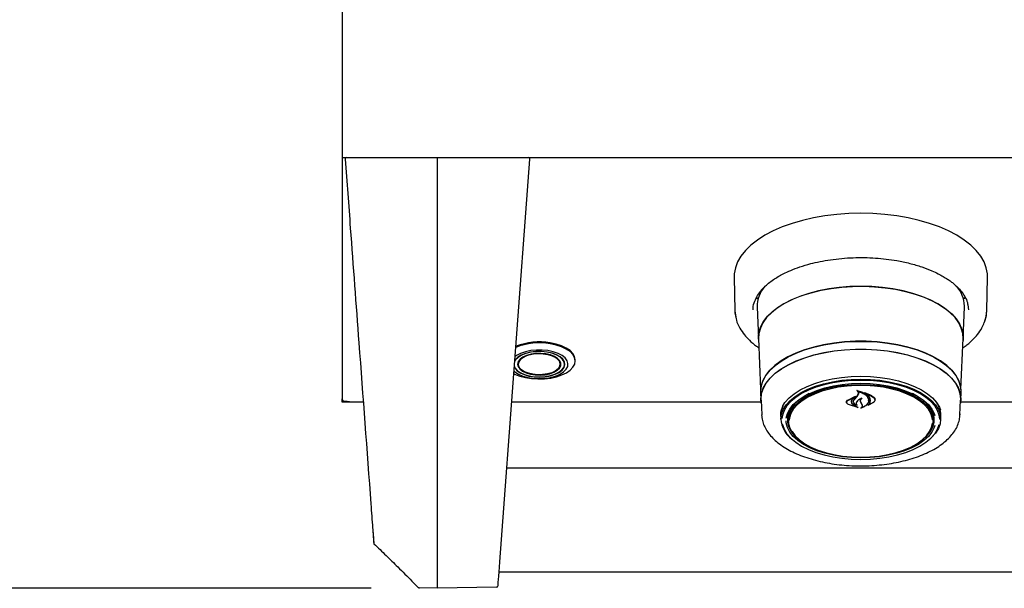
# Model space of a CAD drawing. Header units: inches. Extents: x 36 to 211, y 21 to 146.
# Tile 20 of 53: x 62 to 73, y 96 to 103. Entities that reach past the tile are written whole.
import ezdxf

# ---------------------------------------------------------------- set-up
doc = ezdxf.new("R2010")
doc.units = ezdxf.units.IN
doc.header["$LTSCALE"] = 16
doc.header["$MEASUREMENT"] = 0
doc.layers.add('FORMAT', color=7, linetype='Continuous')
doc.styles.add('SLDTEXTSTYLE0', font='TXT', dxfattribs={"width": 0.75})
doc.dimstyles.new('SLDDIMSTYLE1', dxfattribs={"dimtxt": 1.5, "dimasz": 2.08, "dimexe": 0, "dimexo": 0.0625, "dimgap": 0.375, "dimtad": 0, "dimtih": 1, "dimtoh": 1, "dimdec": 0, "dimrnd": 1e-09, "dimzin": 12, "dimdsep": 46, "dimlunit": 5, "dimtxsty": 'SLDTEXTSTYLE0', "dimsah": 1, "dimcen": 0.09, "dimadec": 0, "dimazin": 3, "dimtfac": 1, "dimtdec": 0, "dimtofl": 0, "dimtmove": 0, "dimatfit": 3, "dimfxl": 1, "dimfrac": 2, "dimtolj": 1, "dimtzin": 12, "dimarcsym": 0})

# ---------------------------------------------------------------- blocks, each defined once
blk = doc.blocks.new('_D_8')
at = {"layer": 'FORMAT'}
for p, q in [((68.35, 123.777), (50.385, 123.777)), ((52.385, 123.777), (52.385, 111.181)), ((52.385, 96.161), (52.385, 108.756)), ((65.8, 96.161), (50.385, 96.161))]:
    blk.add_line(p, q, dxfattribs=at)
for points in [[(52.385, 123.777), (52.065, 121.697), (52.705, 121.697)], [(52.385, 96.161), (52.705, 98.241), (52.065, 98.241)]]:
    blk.add_solid(points, dxfattribs=at)
at = {"layer": 'FORMAT', "insert": (51.245, 110.69), "char_height": 1.5, "attachment_point": 1, "style": 'SLDTEXTSTYLE0'}
blk.add_mtext('3B', dxfattribs=at)

msp = doc.modelspace()

# ---------------------------------------------------------------- linework, layer by layer
at = {"color": 7, "linetype": 'Continuous', "lineweight": 25}
for p, q in [((65.452, 117.082), (65.452, 101.379)), ((65.452, 101.379), (65.452, 101.356)), ((65.452, 101.356), (66.202, 101.356)), ((65.452, 101.356), (65.452, 98.447)), ((66.202, 101.356), (104.202, 101.356)), ((66.6, 101.325), (66.6, 101.356)), ((65.487, 101.337), (65.487, 101.336)), ((65.487, 101.336), (65.488, 101.335)), ((66.6, 96.462), (66.6, 101.325)), ((67.351, 96.479), (67.712, 101.335)), ((67.712, 101.336), (67.712, 101.337)), ((67.712, 101.335), (67.712, 101.336)), ((70.176, 99.912), (70.184, 99.507)), ((73.22, 99.507), (73.228, 99.912)), ((72.878, 99.782), (72.875, 99.779)), ((70.46, 99.65), (70.445, 99.677)), ((72.958, 99.677), (72.944, 99.651)), ((72.952, 99.551), (72.952, 99.564)), ((72.99, 99.579), (72.999, 99.518)), ((70.184, 99.507), (70.197, 99.428)), ((70.452, 99.551), (70.467, 99.173)), ((72.936, 99.173), (72.952, 99.551)), ((70.469, 99.172), (70.494, 98.56)), ((72.909, 98.56), (72.934, 99.172)), ((67.574, 98.894), (67.571, 98.87)), ((68.082, 98.87), (68.08, 98.894)), ((68.132, 98.862), (68.132, 98.887)), ((68.26, 98.901), (68.26, 98.913)), ((70.493, 98.524), (70.497, 98.43)), ((71.656, 98.481), (71.673, 98.508)), ((71.658, 98.475), (71.675, 98.5)), ((71.663, 98.542), (71.663, 98.532)), ((71.673, 98.508), (71.675, 98.518)), ((71.759, 98.513), (71.759, 98.506)), ((72.906, 98.43), (72.91, 98.524)), ((65.452, 98.447), (65.452, 98.444)), ((65.452, 98.405), (65.452, 98.444)), ((65.541, 98.405), (65.452, 98.405)), ((65.511, 98.413), (65.541, 98.413)), ((65.541, 98.405), (65.541, 98.413)), ((65.705, 98.405), (65.541, 98.405)), ((70.499, 98.405), (67.494, 98.405)), ((70.5, 98.43), (70.507, 98.252)), ((71.531, 98.408), (71.531, 98.405)), ((71.544, 98.431), (71.636, 98.476)), ((71.545, 98.427), (71.623, 98.464)), ((71.667, 98.341), (71.552, 98.378)), ((71.658, 98.345), (71.553, 98.378)), ((71.588, 98.414), (71.588, 98.421)), ((71.624, 98.464), (71.596, 98.439)), ((71.615, 98.415), (71.615, 98.413)), ((71.637, 98.475), (71.624, 98.466)), ((71.624, 98.464), (71.624, 98.469)), ((71.625, 98.438), (71.658, 98.475)), ((71.707, 98.392), (71.698, 98.412)), ((71.709, 98.392), (71.7, 98.41)), ((71.719, 98.369), (71.707, 98.392)), ((71.721, 98.37), (71.709, 98.392)), ((71.857, 98.404), (71.788, 98.365)), ((71.795, 98.425), (71.795, 98.428)), ((71.855, 98.402), (71.795, 98.369)), ((71.872, 98.432), (71.872, 98.436)), ((72.897, 98.252), (72.904, 98.43)), ((77.249, 98.405), (72.904, 98.405)), ((70.736, 98.245), (70.737, 98.255)), ((70.827, 98.232), (70.831, 98.272)), ((71.615, 98.37), (71.659, 98.346)), ((71.616, 98.371), (71.668, 98.342)), ((71.651, 98.372), (71.651, 98.372)), ((71.721, 98.36), (71.721, 98.371)), ((71.794, 98.37), (71.794, 98.37)), ((72.897, 98.264), (72.897, 98.252)), ((70.507, 98.243), (70.507, 98.252)), ((70.738, 98.234), (70.737, 98.243)), ((70.738, 98.234), (70.739, 98.192)), ((70.827, 98.223), (70.827, 98.232)), ((70.827, 98.223), (70.829, 98.175)), ((72.575, 98.175), (72.577, 98.223)), ((72.664, 98.192), (72.666, 98.234)), ((102.969, 97.611), (67.435, 97.611)), ((65.831, 96.711), (65.831, 96.708)), ((66.6, 96.161), (66.6, 96.462)), ((67.342, 96.361), (103.062, 96.361)), ((66.6, 96.161), (66.384, 96.165)), ((67.31, 96.173), (66.6, 96.161))]:
    msp.add_line(p, q, dxfattribs=at)
at = {"color": 7, "linetype": 'Continuous', "lineweight": 25, "flags": 128}
for points in [[(73.228, 99.912), (73.227, 99.951), (73.214, 100.023), (73.187, 100.095), (73.147, 100.165), (73.093, 100.233), (73.027, 100.298), (72.949, 100.359), (72.859, 100.417), (72.759, 100.47), (72.649, 100.518), (72.53, 100.56), (72.404, 100.597), (72.271, 100.627), (72.134, 100.651), (71.992, 100.669), (71.847, 100.679), (71.702, 100.682), (71.556, 100.679), (71.412, 100.669), (71.27, 100.651), (71.132, 100.627), (71, 100.597), (70.873, 100.56), (70.755, 100.518), (70.645, 100.47), (70.545, 100.417), (70.455, 100.359), (70.377, 100.298), (70.31, 100.233), (70.257, 100.165), (70.217, 100.095), (70.19, 100.023), (70.177, 99.951), (70.176, 99.912)], [(70.471, 99.136), (70.467, 99.185), (70.474, 99.251), (70.495, 99.316), (70.529, 99.379), (70.577, 99.44), (70.638, 99.499), (70.711, 99.553), (70.795, 99.604), (70.889, 99.65), (70.992, 99.69), (71.103, 99.725), (71.222, 99.754), (71.345, 99.776), (71.473, 99.792), (71.603, 99.801), (71.735, 99.802), (71.866, 99.797), (71.995, 99.785), (72.121, 99.766), (72.242, 99.74), (72.357, 99.709), (72.464, 99.671), (72.563, 99.628), (72.652, 99.579), (72.731, 99.527), (72.797, 99.47), (72.852, 99.41), (72.893, 99.348), (72.921, 99.283), (72.935, 99.218), (72.935, 99.152), (72.933, 99.136)], [(71.702, 99.801), (71.571, 99.798), (71.441, 99.787), (71.315, 99.77), (71.192, 99.746), (71.076, 99.716), (70.967, 99.679), (70.866, 99.638), (70.774, 99.591), (70.693, 99.539), (70.624, 99.483), (70.566, 99.424), (70.522, 99.363), (70.491, 99.299), (70.473, 99.234), (70.469, 99.172)], [(72.934, 99.172), (72.93, 99.234), (72.913, 99.299), (72.882, 99.363), (72.837, 99.424), (72.78, 99.483), (72.71, 99.539), (72.629, 99.591), (72.538, 99.638), (72.437, 99.679), (72.327, 99.716), (72.211, 99.746), (72.089, 99.77), (71.962, 99.787), (71.833, 99.798), (71.702, 99.801)], [(70.184, 99.507), (70.185, 99.481), (70.194, 99.426)], [(73.192, 99.371), (73.212, 99.438), (73.22, 99.507)], [(67.519, 98.749), (67.53, 98.743), (67.591, 98.719), (67.66, 98.701), (67.734, 98.69), (67.811, 98.685), (67.889, 98.687), (67.964, 98.696), (68.035, 98.711), (68.1, 98.733), (68.155, 98.76), (68.2, 98.792), (68.233, 98.827), (68.254, 98.864), (68.26, 98.903), (68.252, 98.942), (68.231, 98.979), (68.197, 99.014), (68.15, 99.045), (68.094, 99.072), (68.029, 99.093), (67.957, 99.108), (67.957, 99.108)], [(68.26, 98.913), (68.26, 98.915), (68.252, 98.954), (68.231, 98.991), (68.197, 99.026), (68.15, 99.057), (68.094, 99.084), (68.029, 99.105), (67.957, 99.12)], [(72.91, 98.524), (72.91, 98.536), (72.903, 98.601), (72.882, 98.666), (72.847, 98.729), (72.799, 98.79), (72.737, 98.848), (72.664, 98.902), (72.579, 98.952), (72.484, 98.997), (72.38, 99.036), (72.268, 99.07), (72.149, 99.097), (72.025, 99.118), (71.897, 99.132), (71.767, 99.139), (71.636, 99.139), (71.506, 99.132), (71.378, 99.118), (71.254, 99.097), (71.136, 99.07), (71.024, 99.036), (70.919, 98.997), (70.824, 98.952), (70.74, 98.902), (70.666, 98.848), (70.605, 98.79), (70.556, 98.729), (70.521, 98.666), (70.5, 98.601), (70.493, 98.536), (70.493, 98.524)], [(70.496, 98.55), (70.502, 98.6), (70.524, 98.665), (70.559, 98.728), (70.607, 98.789), (70.668, 98.846), (70.741, 98.9), (70.826, 98.95), (70.921, 98.995), (71.025, 99.035), (71.137, 99.068), (71.255, 99.096), (71.379, 99.116), (71.507, 99.131), (71.636, 99.138), (71.767, 99.138), (71.897, 99.131), (72.024, 99.116), (72.148, 99.096), (72.267, 99.068), (72.379, 99.035), (72.483, 98.995), (72.578, 98.95), (72.662, 98.9), (72.735, 98.846), (72.797, 98.789), (72.845, 98.728), (72.88, 98.665), (72.901, 98.6), (72.908, 98.553)], [(67.522, 98.78), (67.533, 98.771), (67.576, 98.743), (67.629, 98.72), (67.69, 98.703), (67.757, 98.692), (67.826, 98.689), (67.896, 98.692), (67.963, 98.703), (68.024, 98.72), (68.077, 98.742), (68.12, 98.77), (68.151, 98.802), (68.169, 98.835), (68.172, 98.87), (68.162, 98.905), (68.138, 98.938), (68.101, 98.968), (68.053, 98.993), (67.995, 99.013), (67.931, 99.027), (67.931, 99.027)], [(67.525, 98.828), (67.531, 98.818), (67.557, 98.787), (67.595, 98.76), (67.645, 98.737), (67.702, 98.72), (67.766, 98.71), (67.833, 98.707), (67.899, 98.712), (67.962, 98.723), (68.019, 98.741), (68.066, 98.764), (68.103, 98.792), (68.126, 98.823), (68.136, 98.857), (68.131, 98.89), (68.112, 98.922), (68.079, 98.951), (68.035, 98.976), (67.981, 98.996), (67.92, 99.009), (67.92, 99.009)], [(67.527, 98.834), (67.534, 98.818), (67.56, 98.788), (67.598, 98.761), (67.647, 98.739), (67.704, 98.722), (67.767, 98.712), (67.833, 98.709), (67.898, 98.714), (67.96, 98.725), (68.016, 98.742), (68.063, 98.765), (68.099, 98.793), (68.122, 98.824), (68.132, 98.857), (68.127, 98.89), (68.108, 98.921), (68.076, 98.95), (68.032, 98.975), (67.979, 98.994), (67.919, 99.007), (67.919, 99.007)], [(67.919, 99.007), (67.854, 99.014), (67.788, 99.013), (67.724, 99.006), (67.664, 98.991), (67.613, 98.971), (67.571, 98.945), (67.541, 98.916), (67.53, 98.898)], [(67.92, 99.009), (67.854, 99.016), (67.787, 99.015), (67.722, 99.007), (67.662, 98.993), (67.61, 98.972), (67.568, 98.946), (67.537, 98.916), (67.532, 98.909)], [(67.931, 99.027), (67.862, 99.034), (67.792, 99.034), (67.724, 99.027), (67.659, 99.013), (67.602, 98.993), (67.553, 98.968), (67.535, 98.955)], [(67.905, 98.986), (67.846, 98.992), (67.785, 98.991), (67.727, 98.982), (67.674, 98.968), (67.629, 98.947), (67.595, 98.922), (67.574, 98.894), (67.566, 98.864), (67.572, 98.834), (67.592, 98.805), (67.625, 98.78), (67.668, 98.758), (67.72, 98.743), (67.778, 98.734), (67.838, 98.732), (67.898, 98.736), (67.954, 98.748), (68.003, 98.766), (68.043, 98.789), (68.071, 98.816), (68.085, 98.845), (68.086, 98.875), (68.073, 98.905), (68.047, 98.932), (68.009, 98.955), (67.96, 98.974), (67.905, 98.986)], [(67.75, 98.742), (67.696, 98.754), (67.649, 98.772), (67.611, 98.795), (67.585, 98.822), (67.572, 98.851), (67.573, 98.88), (67.588, 98.909), (67.615, 98.936), (67.654, 98.958), (67.702, 98.975), (67.757, 98.987), (67.816, 98.992), (67.875, 98.989), (67.931, 98.98), (67.982, 98.965), (68.025, 98.945), (68.057, 98.919), (68.076, 98.891), (68.082, 98.862), (68.075, 98.832), (68.054, 98.805), (68.02, 98.78), (67.976, 98.76), (67.925, 98.746), (67.867, 98.738), (67.808, 98.736), (67.75, 98.742)], [(67.903, 98.983), (67.843, 98.989), (67.782, 98.987), (67.723, 98.978), (67.671, 98.962), (67.628, 98.941), (67.596, 98.914), (67.577, 98.885), (67.573, 98.855), (67.584, 98.825), (67.609, 98.797), (67.647, 98.773), (67.695, 98.754), (67.75, 98.741), (67.811, 98.735), (67.872, 98.737), (67.93, 98.746), (67.983, 98.762), (68.026, 98.783), (68.058, 98.809), (68.076, 98.839), (68.08, 98.869), (68.069, 98.899), (68.044, 98.927), (68.007, 98.951), (67.959, 98.97), (67.903, 98.983)], [(70.501, 98.393), (70.497, 98.443), (70.504, 98.508), (70.525, 98.572), (70.56, 98.635), (70.608, 98.696), (70.669, 98.753), (70.743, 98.807), (70.827, 98.857), (70.922, 98.902), (71.026, 98.941), (71.137, 98.975), (71.256, 99.002), (71.379, 99.023), (71.507, 99.037), (71.637, 99.044), (71.767, 99.044), (71.897, 99.037), (72.024, 99.023), (72.148, 99.002), (72.266, 98.975), (72.378, 98.941), (72.482, 98.902), (72.576, 98.857), (72.661, 98.807), (72.734, 98.753), (72.795, 98.696), (72.843, 98.635), (72.878, 98.572), (72.899, 98.508), (72.907, 98.443), (72.903, 98.393)], [(70.5, 98.43), (70.499, 98.443), (70.506, 98.508), (70.527, 98.572), (70.562, 98.635), (70.61, 98.695), (70.671, 98.753), (70.744, 98.806), (70.829, 98.856), (70.923, 98.901), (71.027, 98.94), (71.138, 98.974), (71.257, 99.001), (71.38, 99.022), (71.507, 99.036), (71.637, 99.043), (71.767, 99.043), (71.896, 99.036), (72.023, 99.022), (72.147, 99.001), (72.265, 98.974), (72.377, 98.94), (72.48, 98.901), (72.575, 98.856), (72.659, 98.806), (72.732, 98.753), (72.793, 98.695), (72.841, 98.635), (72.876, 98.572), (72.897, 98.508), (72.904, 98.443), (72.904, 98.43)], [(70.739, 98.201), (70.746, 98.259), (70.767, 98.317), (70.802, 98.372), (70.849, 98.425), (70.909, 98.475), (70.981, 98.521), (71.063, 98.562), (71.155, 98.598), (71.254, 98.628), (71.36, 98.652), (71.471, 98.669), (71.586, 98.679), (71.702, 98.683), (71.818, 98.679), (71.932, 98.669), (72.043, 98.652), (72.149, 98.628), (72.249, 98.598), (72.34, 98.562), (72.422, 98.521), (72.494, 98.475), (72.554, 98.425), (72.602, 98.372), (72.636, 98.317), (72.657, 98.259), (72.664, 98.201), (72.657, 98.143), (72.636, 98.086), (72.602, 98.031), (72.554, 97.978), (72.535, 97.96)], [(71.702, 98.668), (71.587, 98.665), (71.474, 98.654), (71.364, 98.637), (71.259, 98.614), (71.16, 98.584), (71.07, 98.548), (70.988, 98.508), (70.917, 98.462), (70.858, 98.413), (70.811, 98.361), (70.776, 98.306), (70.756, 98.249), (70.749, 98.208)], [(70.757, 98.354), (70.788, 98.402), (70.837, 98.456), (70.898, 98.507), (70.971, 98.553), (71.054, 98.595), (71.147, 98.631), (71.248, 98.662), (71.355, 98.686), (71.468, 98.703), (71.584, 98.714), (71.702, 98.718), (71.82, 98.714), (71.936, 98.703), (72.048, 98.686), (72.156, 98.662), (72.257, 98.631), (72.35, 98.595), (72.433, 98.553), (72.506, 98.507), (72.567, 98.456), (72.615, 98.402), (72.65, 98.346), (72.664, 98.314)], [(70.804, 98.211), (70.804, 98.211), (70.818, 98.267), (70.846, 98.322), (70.888, 98.375), (70.942, 98.424), (71.009, 98.47), (71.086, 98.511), (71.173, 98.547), (71.268, 98.577), (71.371, 98.601), (71.478, 98.619), (71.589, 98.629), (71.702, 98.633)], [(70.938, 97.972), (70.928, 97.981), (70.882, 98.033), (70.851, 98.086), (70.833, 98.141), (70.829, 98.197), (70.84, 98.253), (70.865, 98.308), (70.903, 98.36), (70.955, 98.41), (71.019, 98.456), (71.094, 98.497), (71.18, 98.533), (71.273, 98.564), (71.374, 98.588), (71.48, 98.606), (71.59, 98.616), (71.702, 98.62)], [(72.655, 98.2), (72.648, 98.249), (72.627, 98.306), (72.593, 98.361), (72.546, 98.413), (72.486, 98.462), (72.415, 98.508), (72.334, 98.548), (72.243, 98.584), (72.145, 98.614), (72.04, 98.637), (71.93, 98.654), (71.817, 98.665), (71.702, 98.668)], [(71.702, 98.633), (71.814, 98.629), (71.925, 98.619), (72.033, 98.601), (72.135, 98.577), (72.23, 98.547), (72.318, 98.511), (72.395, 98.47), (72.461, 98.424), (72.516, 98.375), (72.557, 98.322), (72.585, 98.267), (72.593, 98.244)], [(71.702, 98.62), (71.813, 98.616), (71.923, 98.606), (72.029, 98.588), (72.13, 98.564), (72.224, 98.533), (72.309, 98.497), (72.384, 98.456), (72.448, 98.41), (72.5, 98.36), (72.539, 98.308), (72.564, 98.253), (72.574, 98.197), (72.571, 98.141), (72.553, 98.086), (72.521, 98.033), (72.476, 97.981), (72.465, 97.972)], [(71.079, 98.508), (71.019, 98.475), (70.954, 98.43), (70.9, 98.381), (70.859, 98.33), (70.832, 98.276), (70.818, 98.221), (70.818, 98.165), (70.832, 98.11), (70.859, 98.056), (70.9, 98.004), (70.954, 97.956), (70.983, 97.934)], [(72.565, 98.193), (72.562, 98.215), (72.544, 98.27), (72.512, 98.323), (72.468, 98.373), (72.41, 98.421), (72.341, 98.464), (72.262, 98.503), (72.173, 98.536), (72.077, 98.563), (71.974, 98.584), (71.867, 98.598), (71.757, 98.605), (71.646, 98.605), (71.537, 98.598), (71.43, 98.584), (71.327, 98.563), (71.231, 98.536), (71.142, 98.503), (71.062, 98.464), (70.993, 98.421), (70.936, 98.373), (70.891, 98.323), (70.86, 98.27), (70.842, 98.215), (70.839, 98.19)], [(72.421, 97.934), (72.45, 97.956), (72.503, 98.004), (72.544, 98.056), (72.572, 98.11), (72.586, 98.165), (72.586, 98.221), (72.572, 98.276), (72.544, 98.33), (72.503, 98.381), (72.45, 98.43), (72.384, 98.475), (72.324, 98.508)], [(70.737, 98.243), (70.744, 98.302), (70.762, 98.352)], [(72.573, 98.272), (72.577, 98.232), (72.577, 98.223)], [(70.754, 98.143), (70.756, 98.134), (70.776, 98.078), (70.811, 98.023), (70.858, 97.97), (70.917, 97.921), (70.988, 97.876), (71.07, 97.835), (71.16, 97.8), (71.259, 97.77), (71.364, 97.746), (71.474, 97.729), (71.587, 97.719), (71.702, 97.715), (71.817, 97.719), (71.93, 97.729), (72.04, 97.746), (72.145, 97.77), (72.243, 97.8), (72.334, 97.835), (72.415, 97.876), (72.486, 97.921), (72.546, 97.97), (72.593, 98.023), (72.627, 98.078), (72.648, 98.134)], [(72.593, 98.122), (72.585, 98.099), (72.557, 98.044), (72.516, 97.992), (72.461, 97.942), (72.395, 97.896), (72.318, 97.855), (72.23, 97.819), (72.135, 97.789), (72.033, 97.765), (71.925, 97.747), (71.814, 97.737), (71.702, 97.733), (71.589, 97.737), (71.478, 97.747), (71.371, 97.765), (71.268, 97.789), (71.173, 97.819), (71.086, 97.855), (71.009, 97.896), (70.942, 97.942), (70.888, 97.992), (70.846, 98.044), (70.818, 98.099), (70.804, 98.155), (70.802, 98.18)], [(70.818, 98.222), (70.825, 98.178), (70.83, 98.16)], [(71.702, 97.742), (71.812, 97.745), (71.921, 97.756), (72.026, 97.773), (72.126, 97.797), (72.218, 97.828), (72.303, 97.863), (72.377, 97.904), (72.44, 97.95), (72.492, 97.999), (72.53, 98.051), (72.555, 98.105), (72.565, 98.152)], [(72.574, 98.16), (72.579, 98.178), (72.585, 98.222)], [(70.872, 98.054), (70.874, 98.051), (70.912, 97.999), (70.963, 97.95), (71.026, 97.904), (71.101, 97.863), (71.185, 97.828), (71.278, 97.797), (71.378, 97.773), (71.483, 97.756), (71.591, 97.745), (71.702, 97.742)]]:
    msp.add_lwpolyline(points, dxfattribs=at)
at = {"color": 7, "linetype": 'Continuous', "lineweight": 25}
for centre, radius, start, end in [((65.507, 101.337), 0.02, 99.159, 180), ((67.692, 101.337), 0.02, 360, 80.8204), ((70.827, 99.554), 0.375, 138.5418, 180.3801), ((72.572, 99.551), 0.38, 1.8781, 41.9873), ((67.827, 98.348), 0.771, 80.2555, 111.5946), ((67.827, 98.357), 0.774, 80.288, 111.1648), ((68.859, 100.795), 3.63, 319.6121, 320.4034), ((72.371, 98.235), 0.295, 359.6602, 46.9), ((72.395, 98.243), 0.272, 354.1103, 39.3387), ((71.07, 98.224), 0.332, 183.8865, 232.6751), ((65.851, 96.71), 0.02, 183.6302, 224.0747), ((66.384, 96.185), 0.02, 224.9312, 269.0004), ((67.309, 96.193), 0.02, 271.1412, 355.75)]:
    msp.add_arc(centre, radius, start, end, dxfattribs=at)
msp.add_ellipse((67.379, 96.865), major_axis=(0.05, 0.673), ratio=0.000003, start_param=3.135578, end_param=4.102542, dxfattribs=at)
for points, knots in [([(65.488, 101.335), (65.508, 101.058), (65.563, 100.32), (65.666, 98.934), (65.756, 97.728), (65.811, 96.982), (65.818, 96.884)], [0, 0, 0, 0, 0.186695, 0.496993, 0.934008, 1, 1, 1, 1]), ([(70.417, 99.603), (70.426, 99.628), (70.443, 99.674), (70.487, 99.738), (70.55, 99.808), (70.64, 99.881), (70.751, 99.946), (70.859, 99.996), (70.969, 100.038), (71.088, 100.074), (71.212, 100.102), (71.337, 100.124), (71.471, 100.139), (71.608, 100.148), (71.744, 100.149), (71.878, 100.144), (72.009, 100.131), (72.148, 100.111), (72.292, 100.08), (72.434, 100.039), (72.547, 99.995), (72.631, 99.956), (72.693, 99.922), (72.744, 99.891), (72.787, 99.861), (72.827, 99.828), (72.87, 99.789), (72.916, 99.739), (72.958, 99.676), (72.985, 99.621), (72.989, 99.588), (72.99, 99.579)], [0, 0, 0, 0, 0.0423698, 0.0798832, 0.1118865, 0.1678807, 0.2162664, 0.248876, 0.2854681, 0.3260423, 0.3590953, 0.3943887, 0.4313014, 0.4678784, 0.5039755, 0.539591, 0.5747234, 0.6093712, 0.6547977, 0.6993251, 0.7402817, 0.7675505, 0.7918574, 0.8132032, 0.8325555, 0.8507602, 0.8751768, 0.905781, 0.942548, 0.9854613, 1, 1, 1, 1]), ([(70.404, 99.518), (70.405, 99.546), (70.405, 99.574), (70.417, 99.603), (70.417, 99.603)], [0, 0, 0, 0, 0.985515, 1, 1, 1, 1]), ([(73.189, 99.365), (73.193, 99.375), (73.215, 99.421), (73.218, 99.469), (73.22, 99.507)], [0, 0, 0, 0, 0.222204, 1, 1, 1, 1]), ([(70.197, 99.428), (70.198, 99.416), (70.204, 99.371), (70.24, 99.3), (70.294, 99.22), (70.361, 99.147), (70.42, 99.095), (70.464, 99.066), (70.474, 99.059)], [0, 0, 0, 0, 0.083425, 0.326632, 0.538254, 0.718944, 0.93445, 1, 1, 1, 1]), ([(72.929, 99.058), (72.939, 99.065), (72.965, 99.082), (73.007, 99.116), (73.059, 99.164), (73.114, 99.226), (73.162, 99.295), (73.181, 99.343), (73.189, 99.365)], [0, 0, 0, 0, 0.076649, 0.198282, 0.360641, 0.563843, 0.807999, 1, 1, 1, 1]), ([(71.656, 98.544), (71.656, 98.544), (71.655, 98.544), (71.655, 98.544), (71.655, 98.545), (71.655, 98.545), (71.655, 98.545), (71.656, 98.545), (71.656, 98.545), (71.656, 98.545), (71.656, 98.545), (71.656, 98.545)], [0, 0, 0, 0, 0.122958, 0.245848, 0.370364, 0.495902, 0.620786, 0.743612, 0.86394, 0.982468, 1, 1, 1, 1]), ([(71.656, 98.545), (71.675, 98.541), (71.713, 98.531), (71.759, 98.503), (71.782, 98.477), (71.789, 98.462), (71.79, 98.46)], [0, 0, 0, 0, 0.296384, 0.623257, 0.953009, 1, 1, 1, 1]), ([(71.663, 98.539), (71.663, 98.539), (71.661, 98.541), (71.658, 98.543), (71.656, 98.544)], [0, 0, 0, 0, 0.049887, 1, 1, 1, 1]), ([(71.665, 98.533), (71.664, 98.533), (71.664, 98.533), (71.664, 98.533), (71.664, 98.533), (71.663, 98.533), (71.663, 98.532), (71.663, 98.532), (71.663, 98.532), (71.663, 98.532), (71.664, 98.532)], [0, 0, 0, 0, 0.125682, 0.251371, 0.377027, 0.503505, 0.631368, 0.760594, 0.890567, 1, 1, 1, 1]), ([(71.675, 98.5), (71.676, 98.504), (71.679, 98.511), (71.675, 98.522), (71.668, 98.528), (71.664, 98.531), (71.664, 98.532)], [0, 0, 0, 0, 0.322031, 0.64419, 0.966616, 1, 1, 1, 1]), ([(71.665, 98.533), (71.683, 98.528), (71.72, 98.518), (71.765, 98.49), (71.781, 98.466), (71.788, 98.455)], [0, 0, 0, 0, 0.321882, 0.666054, 1, 1, 1, 1]), ([(71.747, 98.518), (71.747, 98.518), (71.747, 98.518), (71.747, 98.518), (71.747, 98.518), (71.747, 98.519), (71.747, 98.519), (71.747, 98.519), (71.748, 98.519), (71.748, 98.519), (71.748, 98.519), (71.748, 98.519)], [0, 0, 0, 0, 0.1174, 0.234738, 0.353577, 0.473635, 0.593524, 0.711905, 0.828134, 0.942556, 1, 1, 1, 1]), ([(71.814, 98.409), (71.816, 98.422), (71.818, 98.449), (71.794, 98.486), (71.766, 98.508), (71.748, 98.517), (71.747, 98.518)], [0, 0, 0, 0, 0.3243466, 0.6486972, 0.9725877, 1, 1, 1, 1]), ([(71.748, 98.519), (71.774, 98.51), (71.815, 98.496), (71.845, 98.475), (71.857, 98.467)], [0, 0, 0, 0, 0.635991, 1, 1, 1, 1]), ([(71.761, 98.506), (71.76, 98.506), (71.76, 98.506), (71.76, 98.506), (71.76, 98.506), (71.759, 98.506), (71.759, 98.506), (71.759, 98.506), (71.759, 98.505), (71.759, 98.505), (71.759, 98.505), (71.759, 98.505)], [0, 0, 0, 0, 0.116355, 0.232718, 0.349012, 0.465942, 0.584001, 0.703207, 0.823076, 0.942819, 1, 1, 1, 1]), ([(71.816, 98.407), (71.817, 98.419), (71.819, 98.444), (71.798, 98.479), (71.772, 98.497), (71.759, 98.505)], [0, 0, 0, 0, 0.3488037, 0.6976545, 1, 1, 1, 1]), ([(71.761, 98.506), (71.786, 98.497), (71.821, 98.484), (71.848, 98.466), (71.855, 98.461)], [0, 0, 0, 0, 0.718758, 1, 1, 1, 1]), ([(71.552, 98.378), (71.547, 98.381), (71.537, 98.387), (71.53, 98.399), (71.528, 98.411), (71.533, 98.423), (71.54, 98.429), (71.544, 98.431)], [0, 0, 0, 0, 0.206317, 0.412583, 0.61997, 0.827569, 1, 1, 1, 1]), ([(71.553, 98.378), (71.548, 98.381), (71.539, 98.386), (71.532, 98.397), (71.53, 98.408), (71.535, 98.419), (71.542, 98.424), (71.545, 98.427)], [0, 0, 0, 0, 0.2056594, 0.4113966, 0.6177773, 0.8242817, 1, 1, 1, 1]), ([(71.596, 98.439), (71.592, 98.432), (71.587, 98.423), (71.586, 98.414), (71.586, 98.412)], [0, 0, 0, 0, 0.775744, 1, 1, 1, 1]), ([(71.586, 98.412), (71.587, 98.405), (71.589, 98.392), (71.602, 98.378), (71.612, 98.372), (71.615, 98.37)], [0, 0, 0, 0, 0.427058, 0.854256, 1, 1, 1, 1]), ([(71.598, 98.442), (71.594, 98.435), (71.589, 98.426), (71.588, 98.416), (71.588, 98.414)], [0, 0, 0, 0, 0.779129, 1, 1, 1, 1]), ([(71.588, 98.414), (71.589, 98.407), (71.591, 98.394), (71.604, 98.379), (71.614, 98.373), (71.616, 98.371)], [0, 0, 0, 0, 0.429095, 0.858259, 1, 1, 1, 1]), ([(71.654, 98.367), (71.647, 98.371), (71.632, 98.378), (71.617, 98.395), (71.611, 98.414), (71.615, 98.431), (71.621, 98.44), (71.624, 98.443)], [0, 0, 0, 0, 0.1990292, 0.4256165, 0.654006, 0.8841002, 1, 1, 1, 1]), ([(71.649, 98.371), (71.643, 98.375), (71.629, 98.382), (71.617, 98.399), (71.613, 98.417), (71.619, 98.43), (71.624, 98.437), (71.625, 98.438)], [0, 0, 0, 0, 0.2112722, 0.4520563, 0.6939002, 0.9365841, 1, 1, 1, 1]), ([(71.624, 98.464), (71.624, 98.464), (71.624, 98.464), (71.624, 98.464), (71.624, 98.464), (71.624, 98.464), (71.624, 98.464), (71.624, 98.465), (71.623, 98.465), (71.623, 98.465), (71.623, 98.464), (71.623, 98.464)], [0, 0, 0, 0, 0.118329, 0.236631, 0.355578, 0.474929, 0.59401, 0.712266, 0.829512, 0.946013, 1, 1, 1, 1]), ([(71.636, 98.476), (71.636, 98.476), (71.636, 98.476), (71.636, 98.476), (71.637, 98.476), (71.637, 98.475), (71.637, 98.475), (71.637, 98.475), (71.637, 98.475), (71.637, 98.475), (71.637, 98.475), (71.637, 98.475)], [0, 0, 0, 0, 0.113231, 0.226474, 0.339585, 0.453555, 0.569121, 0.686353, 0.8046, 0.922734, 1, 1, 1, 1]), ([(71.653, 98.411), (71.65, 98.405), (71.644, 98.395), (71.645, 98.381), (71.649, 98.374), (71.651, 98.372)], [0, 0, 0, 0, 0.4078277, 0.815767, 1, 1, 1, 1]), ([(71.655, 98.412), (71.652, 98.407), (71.646, 98.396), (71.647, 98.381), (71.653, 98.372), (71.655, 98.368)], [0, 0, 0, 0, 0.368991, 0.737957, 1, 1, 1, 1]), ([(71.714, 98.452), (71.701, 98.446), (71.675, 98.434), (71.66, 98.418), (71.653, 98.411)], [0, 0, 0, 0, 0.554435, 1, 1, 1, 1]), ([(71.707, 98.451), (71.693, 98.444), (71.673, 98.432), (71.66, 98.417), (71.655, 98.412)], [0, 0, 0, 0, 0.641489, 1, 1, 1, 1]), ([(71.698, 98.412), (71.697, 98.418), (71.695, 98.43), (71.702, 98.443), (71.707, 98.45), (71.708, 98.451)], [0, 0, 0, 0, 0.456278, 0.912535, 1, 1, 1, 1]), ([(71.7, 98.41), (71.699, 98.416), (71.697, 98.427), (71.705, 98.441), (71.713, 98.449), (71.716, 98.451)], [0, 0, 0, 0, 0.387704, 0.775509, 1, 1, 1, 1]), ([(71.795, 98.408), (71.79, 98.397), (71.78, 98.375), (71.746, 98.349), (71.717, 98.339), (71.705, 98.334)], [0, 0, 0, 0, 0.359986, 0.720088, 1, 1, 1, 1]), ([(71.708, 98.451), (71.708, 98.451), (71.708, 98.451), (71.708, 98.451), (71.708, 98.451), (71.708, 98.451), (71.708, 98.452), (71.707, 98.452), (71.707, 98.452), (71.707, 98.451), (71.707, 98.451)], [0, 0, 0, 0, 0.125277, 0.25053, 0.376217, 0.501413, 0.625215, 0.747359, 0.868327, 1, 1, 1, 1]), ([(71.793, 98.407), (71.788, 98.396), (71.778, 98.375), (71.747, 98.352), (71.722, 98.343), (71.713, 98.339)], [0, 0, 0, 0, 0.384901, 0.76993, 1, 1, 1, 1]), ([(71.714, 98.452), (71.715, 98.452), (71.715, 98.452), (71.715, 98.452), (71.715, 98.452), (71.716, 98.452), (71.716, 98.452), (71.716, 98.452), (71.716, 98.452), (71.716, 98.451), (71.716, 98.451), (71.716, 98.451)], [0, 0, 0, 0, 0.119189, 0.238395, 0.35727, 0.476272, 0.595953, 0.716576, 0.837999, 0.959726, 1, 1, 1, 1]), ([(71.787, 98.366), (71.796, 98.375), (71.808, 98.389), (71.813, 98.404), (71.814, 98.409)], [0, 0, 0, 0, 0.670266, 1, 1, 1, 1]), ([(71.788, 98.455), (71.792, 98.443), (71.798, 98.427), (71.794, 98.411), (71.793, 98.407)], [0, 0, 0, 0, 0.736127, 1, 1, 1, 1]), ([(71.79, 98.46), (71.794, 98.447), (71.8, 98.43), (71.796, 98.413), (71.795, 98.408)], [0, 0, 0, 0, 0.73988, 1, 1, 1, 1]), ([(71.794, 98.37), (71.802, 98.379), (71.812, 98.391), (71.816, 98.404), (71.816, 98.407)], [0, 0, 0, 0, 0.76638, 1, 1, 1, 1]), ([(71.855, 98.461), (71.86, 98.457), (71.869, 98.448), (71.873, 98.432), (71.869, 98.416), (71.86, 98.407), (71.855, 98.402)], [0, 0, 0, 0, 0.249256, 0.498559, 0.748955, 1, 1, 1, 1]), ([(71.857, 98.467), (71.861, 98.462), (71.871, 98.453), (71.875, 98.436), (71.871, 98.419), (71.861, 98.409), (71.857, 98.404)], [0, 0, 0, 0, 0.249695, 0.499307, 0.750821, 1, 1, 1, 1]), ([(70.509, 98.242), (70.51, 98.228), (70.512, 98.193), (70.529, 98.137), (70.559, 98.074), (70.601, 98.014), (70.655, 97.956), (70.719, 97.901), (70.795, 97.85), (70.88, 97.804), (70.974, 97.763), (71.075, 97.727), (71.182, 97.697), (71.295, 97.672), (71.411, 97.654), (71.531, 97.642), (71.652, 97.636), (71.774, 97.637), (71.895, 97.644), (72.014, 97.657), (72.13, 97.676), (72.241, 97.702), (72.348, 97.733), (72.447, 97.77), (72.539, 97.812), (72.623, 97.859), (72.697, 97.911), (72.761, 97.968), (72.814, 98.028), (72.855, 98.092), (72.882, 98.158), (72.895, 98.214), (72.896, 98.247), (72.897, 98.258)], [0, 0, 0, 0, 0.019261, 0.050507, 0.082057, 0.114209, 0.147027, 0.180369, 0.214012, 0.247764, 0.281491, 0.315152, 0.348741, 0.382266, 0.415738, 0.449172, 0.482582, 0.515983, 0.549388, 0.582806, 0.616253, 0.649743, 0.683292, 0.716918, 0.750634, 0.784451, 0.818362, 0.852315, 0.886154, 0.919652, 0.952543, 0.984685, 1, 1, 1, 1]), ([(70.736, 98.246), (70.737, 98.255), (70.738, 98.281), (70.746, 98.32), (70.762, 98.349), (70.768, 98.361)], [0, 0, 0, 0, 0.229318, 0.68553, 1, 1, 1, 1]), ([(71.649, 98.371), (71.649, 98.371), (71.649, 98.371), (71.65, 98.371), (71.65, 98.371), (71.65, 98.371), (71.651, 98.371), (71.651, 98.371), (71.651, 98.372), (71.651, 98.372), (71.651, 98.372)], [0, 0, 0, 0, 0.128671, 0.257359, 0.385695, 0.513899, 0.642393, 0.771469, 0.901171, 1, 1, 1, 1]), ([(71.655, 98.368), (71.655, 98.368), (71.656, 98.368), (71.656, 98.368), (71.655, 98.368), (71.655, 98.367), (71.655, 98.367), (71.655, 98.367), (71.654, 98.367), (71.654, 98.367), (71.654, 98.367)], [0, 0, 0, 0, 0.130327, 0.260648, 0.391015, 0.52077, 0.649482, 0.777186, 0.904362, 1, 1, 1, 1]), ([(71.668, 98.342), (71.668, 98.342), (71.668, 98.342), (71.668, 98.342), (71.668, 98.341), (71.668, 98.341), (71.668, 98.341), (71.667, 98.341), (71.667, 98.341), (71.667, 98.341), (71.667, 98.341)], [0, 0, 0, 0, 0.125303, 0.250585, 0.376363, 0.502348, 0.627958, 0.752778, 0.876747, 1, 1, 1, 1]), ([(71.705, 98.334), (71.705, 98.334), (71.704, 98.334), (71.704, 98.334), (71.704, 98.334), (71.704, 98.334), (71.703, 98.334), (71.703, 98.335), (71.703, 98.335), (71.703, 98.335), (71.704, 98.335), (71.704, 98.335)], [0, 0, 0, 0, 0.11853, 0.237069, 0.355476, 0.47419, 0.593593, 0.71377, 0.83447, 0.955209, 1, 1, 1, 1]), ([(71.704, 98.335), (71.706, 98.337), (71.714, 98.342), (71.72, 98.352), (71.722, 98.362), (71.72, 98.367), (71.719, 98.369)], [0, 0, 0, 0, 0.205998, 0.524653, 0.8451, 1, 1, 1, 1]), ([(71.712, 98.34), (71.715, 98.343), (71.721, 98.349), (71.724, 98.359), (71.722, 98.366), (71.721, 98.37)], [0, 0, 0, 0, 0.292797, 0.676008, 1, 1, 1, 1]), ([(71.788, 98.365), (71.788, 98.365), (71.788, 98.365), (71.788, 98.365), (71.787, 98.365), (71.787, 98.365), (71.787, 98.365), (71.787, 98.365), (71.787, 98.366), (71.787, 98.366), (71.787, 98.366)], [0, 0, 0, 0, 0.122784, 0.245592, 0.367887, 0.490065, 0.612785, 0.736474, 0.861145, 1, 1, 1, 1]), ([(71.794, 98.37), (71.794, 98.37), (71.794, 98.37), (71.794, 98.369), (71.794, 98.369), (71.794, 98.369), (71.794, 98.369), (71.795, 98.369), (71.795, 98.369), (71.795, 98.369), (71.795, 98.369)], [0, 0, 0, 0, 0.12555, 0.251096, 0.376667, 0.501883, 0.626495, 0.750523, 0.874242, 1, 1, 1, 1]), ([(65.818, 96.884), (65.82, 96.863), (65.823, 96.823), (65.826, 96.775), (65.829, 96.739), (65.831, 96.716), (65.831, 96.707), (65.831, 96.709), (65.831, 96.709)], [0, 0, 0, 0, 0.194746, 0.389468, 0.584271, 0.779072, 0.973361, 1, 1, 1, 1]), ([(65.837, 96.696), (65.837, 96.698), (65.836, 96.703), (65.834, 96.727), (65.832, 96.764), (65.828, 96.813), (65.825, 96.855), (65.823, 96.876)], [0, 0, 0, 0, 0.1957614, 0.3940575, 0.5980288, 0.7961843, 1, 1, 1, 1]), ([(65.834, 96.699), (65.883, 96.652), (65.978, 96.559), (66.103, 96.436), (66.207, 96.333), (66.291, 96.25), (66.346, 96.195), (66.373, 96.168)], [0, 0, 0, 0, 0.274373, 0.532765, 0.695957, 0.85172, 1, 1, 1, 1])]:
    msp.add_open_spline(points, degree=3, knots=knots, dxfattribs=at)
msp.add_open_spline([(65.511, 98.413), (65.503, 98.412), (65.488, 98.411), (65.468, 98.418), (65.454, 98.431), (65.453, 98.441), (65.452, 98.447)], degree=3, dxfattribs=at)

# ---------------------------------------------------------------- dimensions: what is measured, and where the dimension line sits
at = {"layer": 'FORMAT'}
dim = msp.add_linear_dim(base=(52.385, 96.161), p1=(69.15, 123.777), p2=(66.6, 96.161), angle=90, text='3B', dimstyle='SLDDIMSTYLE1', dxfattribs=at)
dim.commit()
dim.dimension.update_dxf_attribs({"geometry": '_D_8', "text_midpoint": (52.385, 109.969), "dimtype": 160})

doc.saveas('drawing.dxf')
